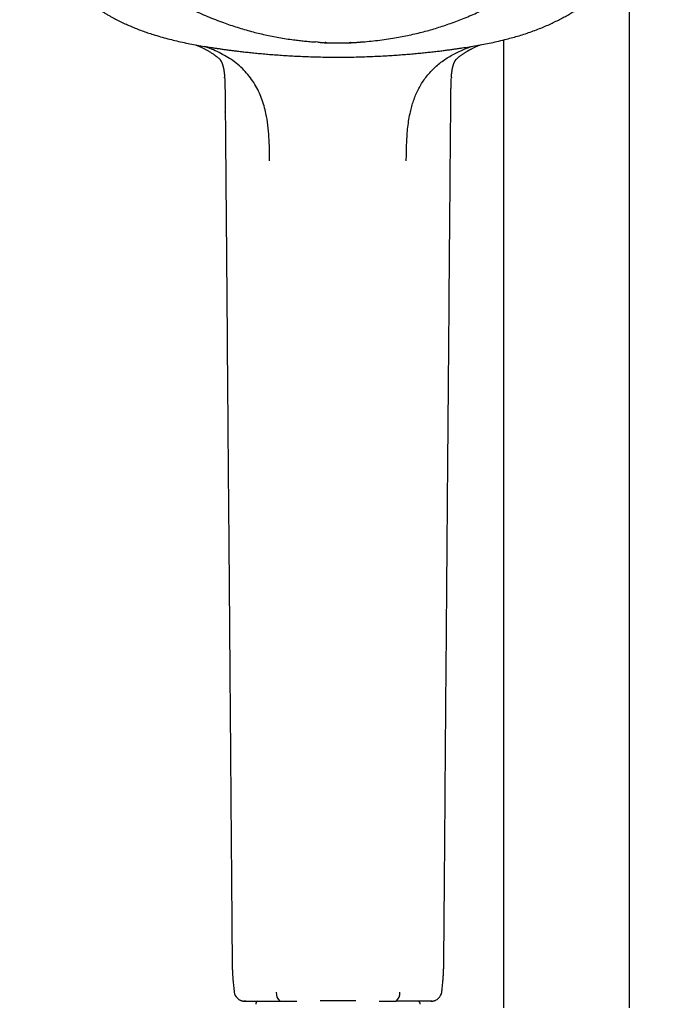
# Model space of a CAD drawing. Header units: millimetres. Extents: x 8 to 1577, y 12 to 2534.
# Tile 65 of 114: x 725 to 815, y 1960 to 2099. Entities that reach past the tile are written whole.
import ezdxf

# ---------------------------------------------------------------- set-up
doc = ezdxf.new("R2010")
doc.units = ezdxf.units.MM

msp = doc.modelspace()

# ---------------------------------------------------------------- linework, layer by layer
at = {"color": 7, "linetype": 'Continuous', "lineweight": 30}
for p, q in [((811, 1959.76), (811, 2108.17)), ((793.2, 2096.59), (793.2, 1959.76)), ((766.97, 2096.27), (766.62, 2096.3)), ((753.06, 2093.88), (753.07, 2093.86)), ((753.76, 2091.25), (753.76, 2091.35)), ((785.84, 2091.34), (785.84, 2091.25)), ((753.87, 2086.4), (753.87, 2086.41)), ((784.77, 1967.19), (784.77, 1967.19)), ((756.49, 1960.7), (756.49, 1960.7)), ((761.6, 1960.7), (761.6, 1960.7)), ((767.3, 1960.78), (772.3, 1960.78)), ((778.01, 1960.7), (778.01, 1960.7)), ((783.11, 1960.7), (783.11, 1960.7))]:
    msp.add_line(p, q, dxfattribs=at)
for centre, radius, start, end in [((756.62, 1962.19), 1.5, 187.6265, 264.9688), ((762.47, 1961.8), 1.4, 173.1584, 231.6527), ((777.14, 1961.8), 1.4, 308.3416, 6.8403), ((782.98, 1962.19), 1.5, 275.0317, 352.3746), ((758.67, 1960.28), 0.5, 122.2232, 182.4813), ((780.93, 1960.28), 0.5, 357.5187, 57.5852)]:
    msp.add_arc(centre, radius, start, end, dxfattribs=at)
for points, knots in [([(772.98, 2096.3), (773.39, 2096.33), (774.2, 2096.39), (775.42, 2096.52), (776.63, 2096.68), (777.78, 2096.86), (778.86, 2097.06), (779.88, 2097.27), (780.9, 2097.5), (781.89, 2097.75), (782.87, 2098.01), (783.82, 2098.3), (784.77, 2098.6), (785.73, 2098.93), (786.69, 2099.28), (787.67, 2099.67), (788.66, 2100.08), (789.64, 2100.52), (790.62, 2100.99), (791.58, 2101.47), (792.53, 2101.98), (793.58, 2102.57), (794.71, 2103.25), (795.92, 2104.04), (797.11, 2104.86), (798.24, 2105.7), (799.31, 2106.55), (800.26, 2107.35), (801.12, 2108.11), (801.89, 2108.83), (802.65, 2109.57), (803.39, 2110.33), (804.11, 2111.11), (804.89, 2111.99), (805.71, 2112.99), (806.58, 2114.1), (807.41, 2115.25), (808.18, 2116.39), (808.89, 2117.53), (809.51, 2118.58), (810.05, 2119.56), (810.53, 2120.49), (810.98, 2121.42), (811.41, 2122.37), (811.82, 2123.32), (812.24, 2124.4), (812.67, 2125.6), (813.09, 2126.92), (813.47, 2128.26), (813.8, 2129.57), (814.07, 2130.87), (814.28, 2132.05), (814.45, 2133.15), (814.57, 2134.17), (814.67, 2135.19), (814.74, 2136.22), (814.79, 2137.25), (814.81, 2138.39), (814.79, 2139.66), (814.73, 2141.04), (814.61, 2142.42), (814.46, 2143.76), (814.26, 2145.07), (814.04, 2146.25), (813.81, 2147.34), (813.57, 2148.34), (813.3, 2149.33), (813.01, 2150.32), (812.69, 2151.31), (812.3, 2152.4), (811.84, 2153.58), (811.29, 2154.87), (810.7, 2156.13), (810.08, 2157.35), (809.43, 2158.52), (808.81, 2159.57), (808.21, 2160.53), (807.63, 2161.39), (807.02, 2162.25), (806.4, 2163.09), (805.75, 2163.92), (805, 2164.83), (804.15, 2165.81), (803.18, 2166.85), (802.18, 2167.86), (801.16, 2168.82), (800.14, 2169.72), (799.18, 2170.52), (798.28, 2171.23), (797.42, 2171.87), (796.55, 2172.49), (795.67, 2173.09), (794.76, 2173.67), (793.74, 2174.3), (792.59, 2174.95), (791.31, 2175.63), (790.01, 2176.27), (788.71, 2176.86), (787.43, 2177.4), (786.24, 2177.85), (785.14, 2178.24), (784.11, 2178.58), (783.07, 2178.89), (782.02, 2179.18), (780.96, 2179.45), (779.77, 2179.72), (778.46, 2179.99), (777.01, 2180.23), (775.55, 2180.43), (774.12, 2180.58), (772.72, 2180.69), (771.45, 2180.74), (770.27, 2180.77), (769.18, 2180.77), (768.08, 2180.74), (766.99, 2180.69), (765.9, 2180.61), (764.68, 2180.5), (763.35, 2180.34), (761.9, 2180.12), (760.45, 2179.85), (759.05, 2179.55), (757.69, 2179.22), (756.47, 2178.87), (755.34, 2178.53), (754.32, 2178.19), (753.29, 2177.82), (752.28, 2177.44), (751.28, 2177.02), (750.17, 2176.54), (748.97, 2175.97), (747.68, 2175.31), (746.41, 2174.61), (745.19, 2173.89), (744.03, 2173.15), (742.99, 2172.45), (742.05, 2171.78), (741.2, 2171.13), (740.37, 2170.47), (739.55, 2169.79), (738.75, 2169.09), (737.87, 2168.29), (736.94, 2167.38), (735.95, 2166.36), (735, 2165.3), (734.1, 2164.24), (733.27, 2163.18), (732.51, 2162.16), (731.82, 2161.16), (731.17, 2160.18), (730.56, 2159.19), (730, 2158.22), (729.5, 2157.3), (729.05, 2156.42), (728.61, 2155.53), (728.21, 2154.64), (727.83, 2153.75), (727.48, 2152.87), (727.15, 2151.98), (726.84, 2151.07), (726.54, 2150.14), (726.25, 2149.13), (725.97, 2148.07), (725.71, 2146.95), (725.48, 2145.81), (725.29, 2144.73), (725.14, 2143.71), (725.02, 2142.73), (724.93, 2141.76), (724.86, 2140.79), (724.82, 2139.84), (724.8, 2138.9), (724.8, 2137.95), (724.82, 2137), (724.87, 2136.03), (724.95, 2135.03), (725.05, 2134.02), (725.18, 2133), (725.33, 2131.99), (725.51, 2130.97), (725.72, 2129.96), (725.98, 2128.84), (726.3, 2127.61), (726.71, 2126.28), (727.15, 2124.97), (727.63, 2123.69), (728.15, 2122.46), (728.65, 2121.36), (729.14, 2120.35), (729.62, 2119.43), (730.13, 2118.52), (730.65, 2117.62), (731.21, 2116.73), (731.85, 2115.75), (732.58, 2114.7), (733.43, 2113.57), (734.32, 2112.46), (735.22, 2111.41), (736.14, 2110.41), (737, 2109.53), (737.82, 2108.73), (738.6, 2108.01), (739.39, 2107.3), (740.21, 2106.62), (741.04, 2105.95), (741.99, 2105.23), (743.06, 2104.46), (744.26, 2103.66), (745.48, 2102.89), (746.71, 2102.18), (747.92, 2101.52), (749.09, 2100.94), (750.22, 2100.4), (751.33, 2099.91), (752.46, 2099.46), (753.54, 2099.05), (754.57, 2098.69), (755.56, 2098.37), (756.55, 2098.07), (757.54, 2097.79), (758.52, 2097.54), (759.49, 2097.32), (760.47, 2097.11), (761.47, 2096.92), (762.49, 2096.75), (763.44, 2096.62), (764.3, 2096.51), (765.07, 2096.43), (765.85, 2096.36), (766.36, 2096.32), (766.62, 2096.3)], [0, 0, 0, 0, 0.004426, 0.008853, 0.013292, 0.017731, 0.0215, 0.025269, 0.029046, 0.032823, 0.036443, 0.040063, 0.04369, 0.047318, 0.051123, 0.054931, 0.058875, 0.06282, 0.066765, 0.07073, 0.074696, 0.078662, 0.083974, 0.089285, 0.09462, 0.099955, 0.104906, 0.109861, 0.113806, 0.117751, 0.121695, 0.12566, 0.129627, 0.133592, 0.138904, 0.144216, 0.14955, 0.154885, 0.159836, 0.164791, 0.168736, 0.172681, 0.176625, 0.180591, 0.184557, 0.188522, 0.193834, 0.199146, 0.204481, 0.209815, 0.214766, 0.219722, 0.223666, 0.227611, 0.231556, 0.235521, 0.239487, 0.243453, 0.248764, 0.254076, 0.259411, 0.264746, 0.269696, 0.274652, 0.278596, 0.282541, 0.286486, 0.290451, 0.294417, 0.298383, 0.303695, 0.309007, 0.314341, 0.319676, 0.324627, 0.329582, 0.333527, 0.337472, 0.341416, 0.345382, 0.349348, 0.353313, 0.358625, 0.363937, 0.369271, 0.374606, 0.379557, 0.384512, 0.388457, 0.392402, 0.396346, 0.400312, 0.404278, 0.408243, 0.413555, 0.418867, 0.424202, 0.429536, 0.434487, 0.439443, 0.443387, 0.447332, 0.451277, 0.455242, 0.459208, 0.463174, 0.468486, 0.473797, 0.479132, 0.484467, 0.489418, 0.494373, 0.498317, 0.502262, 0.506207, 0.510172, 0.514138, 0.518104, 0.523416, 0.528728, 0.534062, 0.539397, 0.544348, 0.549303, 0.553248, 0.557193, 0.561137, 0.565103, 0.569069, 0.573034, 0.578346, 0.583658, 0.588993, 0.594327, 0.599278, 0.604234, 0.608178, 0.612123, 0.616067, 0.620033, 0.623999, 0.627964, 0.633276, 0.638588, 0.643923, 0.649258, 0.654208, 0.659164, 0.66359, 0.668016, 0.672456, 0.676895, 0.680664, 0.684433, 0.68821, 0.691986, 0.695607, 0.699227, 0.702854, 0.706482, 0.710287, 0.714095, 0.718521, 0.722947, 0.727387, 0.731826, 0.735595, 0.739364, 0.74314, 0.746917, 0.750537, 0.754158, 0.757785, 0.761412, 0.765218, 0.769026, 0.77297, 0.776915, 0.780859, 0.784825, 0.788791, 0.792756, 0.798068, 0.80338, 0.808715, 0.814049, 0.819, 0.823956, 0.8279, 0.831845, 0.83579, 0.839755, 0.843721, 0.847687, 0.852999, 0.85831, 0.863645, 0.86898, 0.873931, 0.878886, 0.882831, 0.886776, 0.89072, 0.894685, 0.898652, 0.902617, 0.907929, 0.913241, 0.918575, 0.92391, 0.928861, 0.933816, 0.938243, 0.942669, 0.947108, 0.951548, 0.955316, 0.959085, 0.962862, 0.966639, 0.970259, 0.973879, 0.977507, 0.981134, 0.98494, 0.988747, 0.991559, 0.99437, 0.997185, 1, 1, 1, 1]), ([(725.3, 2114.94), (725.31, 2114.89), (725.35, 2114.79), (725.41, 2114.63), (725.48, 2114.43), (725.57, 2114.2), (725.66, 2113.94), (725.77, 2113.67), (725.89, 2113.38), (726, 2113.09), (726.13, 2112.8), (726.25, 2112.53), (726.36, 2112.27), (726.46, 2112.04), (726.56, 2111.83), (726.66, 2111.62), (726.75, 2111.43), (726.83, 2111.28), (726.9, 2111.14), (726.97, 2111), (727.05, 2110.84), (727.15, 2110.64), (727.27, 2110.42), (727.41, 2110.18), (727.57, 2109.88), (727.78, 2109.52), (728.03, 2109.11), (728.29, 2108.68), (728.57, 2108.25), (728.82, 2107.89), (729.01, 2107.61), (729.15, 2107.42), (729.28, 2107.24), (729.39, 2107.09), (729.49, 2106.96), (729.57, 2106.86), (729.63, 2106.78), (729.68, 2106.71), (729.73, 2106.65), (729.77, 2106.6), (729.84, 2106.51), (729.93, 2106.4), (730.05, 2106.25), (730.19, 2106.08), (730.35, 2105.88), (730.54, 2105.67), (730.73, 2105.44), (730.94, 2105.21), (731.17, 2104.95), (731.43, 2104.68), (731.7, 2104.41), (732.03, 2104.08), (732.41, 2103.71), (732.84, 2103.32), (733.3, 2102.92), (733.8, 2102.51), (734.33, 2102.09), (734.83, 2101.72), (735.29, 2101.39), (735.7, 2101.11), (736.08, 2100.87), (736.45, 2100.63), (736.84, 2100.39), (737.24, 2100.16), (737.75, 2099.87), (738.37, 2099.54), (739.11, 2099.16), (739.85, 2098.81), (740.6, 2098.48), (741.33, 2098.18), (742.1, 2097.89), (742.88, 2097.61), (743.75, 2097.33), (744.7, 2097.04), (745.73, 2096.76), (746.76, 2096.5), (747.8, 2096.26), (748.85, 2096.05), (749.88, 2095.86), (750.89, 2095.68), (751.71, 2095.55), (752.37, 2095.45), (752.87, 2095.38), (753.39, 2095.3), (753.93, 2095.22), (754.51, 2095.15), (755.13, 2095.07), (755.8, 2094.99), (756.52, 2094.9), (757.31, 2094.82), (758.14, 2094.73), (759.01, 2094.65), (759.91, 2094.57), (760.86, 2094.5), (761.85, 2094.43), (762.88, 2094.36), (763.95, 2094.3), (765.05, 2094.25), (766.19, 2094.21), (767.36, 2094.18), (768.57, 2094.16), (769.38, 2094.16), (769.8, 2094.16)], [0, 0, 0, 0, 0.002683, 0.005986, 0.009941, 0.014567, 0.019878, 0.025883, 0.031589, 0.037817, 0.044132, 0.049981, 0.055361, 0.060269, 0.064702, 0.06949, 0.073548, 0.076875, 0.079576, 0.082506, 0.085858, 0.090333, 0.095241, 0.100548, 0.106254, 0.115096, 0.124432, 0.134057, 0.143972, 0.154177, 0.159039, 0.163755, 0.167926, 0.171544, 0.174606, 0.177112, 0.178966, 0.180441, 0.181883, 0.183316, 0.184792, 0.187894, 0.191613, 0.195951, 0.200909, 0.206491, 0.212053, 0.218132, 0.224727, 0.231836, 0.239434, 0.247045, 0.258633, 0.269748, 0.280397, 0.293945, 0.306693, 0.318658, 0.32985, 0.338748, 0.3471, 0.355359, 0.36392, 0.37279, 0.381964, 0.396981, 0.412708, 0.429111, 0.443641, 0.458602, 0.474001, 0.489827, 0.505601, 0.52589, 0.545781, 0.565292, 0.58579, 0.60589, 0.625545, 0.644626, 0.663265, 0.672606, 0.681891, 0.691636, 0.701991, 0.712957, 0.724531, 0.736715, 0.750819, 0.76566, 0.781236, 0.797548, 0.814596, 0.832383, 0.850915, 0.870195, 0.890224, 0.911005, 0.93215, 0.954028, 0.976643, 1, 1, 1, 1]), ([(769.8, 2094.16), (770.23, 2094.16), (771.09, 2094.16), (772.34, 2094.18), (773.56, 2094.22), (774.73, 2094.26), (775.86, 2094.31), (776.93, 2094.37), (777.93, 2094.44), (778.88, 2094.51), (779.79, 2094.58), (780.67, 2094.66), (781.5, 2094.74), (782.3, 2094.82), (783.06, 2094.9), (783.79, 2094.98), (784.48, 2095.07), (785.12, 2095.15), (785.73, 2095.23), (786.3, 2095.31), (786.83, 2095.39), (787.51, 2095.49), (788.35, 2095.62), (789.37, 2095.79), (790.41, 2095.98), (791.47, 2096.19), (792.55, 2096.43), (793.57, 2096.68), (794.53, 2096.94), (795.41, 2097.19), (796.31, 2097.47), (797.19, 2097.78), (798.06, 2098.1), (798.89, 2098.44), (799.68, 2098.78), (800.42, 2099.13), (801.12, 2099.48), (801.79, 2099.83), (802.42, 2100.19), (803, 2100.54), (803.53, 2100.87), (804, 2101.18), (804.46, 2101.5), (804.95, 2101.85), (805.45, 2102.23), (805.91, 2102.6), (806.32, 2102.94), (806.68, 2103.25), (807.05, 2103.58), (807.43, 2103.93), (807.8, 2104.3), (808.16, 2104.67), (808.5, 2105.03), (808.79, 2105.35), (809.05, 2105.65), (809.28, 2105.91), (809.47, 2106.14), (809.63, 2106.34), (809.75, 2106.49), (809.83, 2106.59), (809.89, 2106.67), (809.94, 2106.74), (810, 2106.81), (810.07, 2106.91), (810.16, 2107.03), (810.27, 2107.18), (810.4, 2107.35), (810.53, 2107.53), (810.68, 2107.74), (810.82, 2107.95), (810.97, 2108.16), (811.15, 2108.43), (811.36, 2108.77), (811.61, 2109.17), (811.84, 2109.55), (812.05, 2109.92), (812.25, 2110.27), (812.42, 2110.58), (812.54, 2110.82), (812.62, 2110.98), (812.68, 2111.08), (812.72, 2111.17), (812.77, 2111.26), (812.82, 2111.37), (812.88, 2111.5), (812.97, 2111.67), (813.07, 2111.88), (813.18, 2112.13), (813.31, 2112.42), (813.45, 2112.74), (813.61, 2113.11), (813.77, 2113.51), (813.94, 2113.95), (814.12, 2114.43), (814.24, 2114.76), (814.3, 2114.94)], [0, 0, 0, 0, 0.024327, 0.047851, 0.07058, 0.092516, 0.113664, 0.134027, 0.152509, 0.170297, 0.187392, 0.203807, 0.219541, 0.23459, 0.24895, 0.26262, 0.275597, 0.28788, 0.299267, 0.309982, 0.320026, 0.329684, 0.348572, 0.367836, 0.387621, 0.407945, 0.428765, 0.450034, 0.467046, 0.48436, 0.50199, 0.519889, 0.537406, 0.554376, 0.570401, 0.585887, 0.60079, 0.615072, 0.628704, 0.641666, 0.65396, 0.663811, 0.674389, 0.685697, 0.697747, 0.710548, 0.719345, 0.728477, 0.737949, 0.747769, 0.75793, 0.768264, 0.77759, 0.786029, 0.793575, 0.800237, 0.806024, 0.810943, 0.814996, 0.816889, 0.818593, 0.820303, 0.822045, 0.824285, 0.827217, 0.830841, 0.834769, 0.839277, 0.844251, 0.849212, 0.854107, 0.858936, 0.868152, 0.877119, 0.885835, 0.894152, 0.901773, 0.908689, 0.914883, 0.917283, 0.919464, 0.921425, 0.92317, 0.925268, 0.928159, 0.931844, 0.936323, 0.941595, 0.947648, 0.954474, 0.962066, 0.970421, 0.979531, 0.989392, 1, 1, 1, 1]), ([(749.68, 2095.9), (749.68, 2095.89), (749.7, 2095.89), (749.75, 2095.87), (749.83, 2095.84), (749.93, 2095.79), (750.07, 2095.74), (750.22, 2095.67), (750.38, 2095.6), (750.56, 2095.52), (750.74, 2095.43), (750.91, 2095.35), (751.08, 2095.26), (751.22, 2095.18), (751.34, 2095.12), (751.46, 2095.05), (751.61, 2094.96), (751.79, 2094.85), (751.97, 2094.73), (752.14, 2094.61), (752.28, 2094.51), (752.38, 2094.44), (752.45, 2094.39), (752.52, 2094.34), (752.58, 2094.29), (752.67, 2094.22), (752.77, 2094.13), (752.88, 2094.04), (752.99, 2093.95), (753.06, 2093.89), (753.09, 2093.86)], [0, 0, 0, 0, 0.002014, 0.016141, 0.034688, 0.063186, 0.098757, 0.140165, 0.181913, 0.231134, 0.279869, 0.328163, 0.375427, 0.415608, 0.447279, 0.475495, 0.519528, 0.578127, 0.633867, 0.686108, 0.733713, 0.760632, 0.783215, 0.801447, 0.820851, 0.848959, 0.885073, 0.924149, 0.962355, 1, 1, 1, 1]), ([(760.14, 2079.52), (760.14, 2080.08), (760.12, 2081.19), (760.06, 2082.87), (759.91, 2084.54), (759.67, 2086.01), (759.36, 2087.27), (759.02, 2088.32), (758.59, 2089.34), (758.07, 2090.33), (757.43, 2091.26), (756.69, 2092.14), (755.87, 2092.94), (754.97, 2093.66), (754, 2094.28), (752.98, 2094.83), (751.96, 2095.29), (751.26, 2095.55), (750.94, 2095.68)], [0, 0, 0, 0, 0.082143, 0.164306, 0.246646, 0.328884, 0.383453, 0.437824, 0.492252, 0.547179, 0.603189, 0.660382, 0.718028, 0.775371, 0.832496, 0.889976, 0.948079, 1, 1, 1, 1]), ([(766.97, 2096.27), (767, 2096.27), (767.07, 2096.26), (767.18, 2096.26), (767.28, 2096.25), (767.38, 2096.24), (767.47, 2096.24), (767.56, 2096.23), (767.69, 2096.22), (767.83, 2096.21), (767.98, 2096.2), (768.1, 2096.2), (768.16, 2096.2), (768.2, 2096.2)], [0, 0, 0, 0, 0.071729, 0.143517, 0.215043, 0.285977, 0.356025, 0.424937, 0.492521, 0.64351, 0.775654, 0.893017, 1, 1, 1, 1]), ([(768.2, 2096.2), (768.18, 2096.2), (768.16, 2096.2), (768.12, 2096.2), (768.08, 2096.21), (768.04, 2096.22), (768.02, 2096.23), (768.01, 2096.23)], [0, 0, 0, 0, 0.167078, 0.415571, 0.62844, 0.882052, 1, 1, 1, 1]), ([(768.02, 2096.24), (768.04, 2096.23), (768.11, 2096.2), (768.17, 2096.21), (768.21, 2096.22)], [0, 0, 0, 0, 0.359531, 1, 1, 1, 1]), ([(768.2, 2096.21), (768.21, 2096.21), (768.21, 2096.21), (768.21, 2096.22), (768.21, 2096.22)], [0, 0, 0, 0, 0.8607479, 1, 1, 1, 1]), ([(768.2, 2096.2), (768.42, 2096.19), (768.95, 2096.18), (769.49, 2096.17), (769.8, 2096.17)], [0, 0, 0, 0, 0.409512, 1, 1, 1, 1]), ([(769.8, 2096.17), (770.15, 2096.17), (770.69, 2096.18), (771.22, 2096.2), (771.4, 2096.2)], [0, 0, 0, 0, 0.662943, 1, 1, 1, 1]), ([(771.39, 2096.22), (771.43, 2096.21), (771.5, 2096.2), (771.56, 2096.23), (771.59, 2096.24)], [0, 0, 0, 0, 0.640806, 1, 1, 1, 1]), ([(771.39, 2096.22), (771.39, 2096.22), (771.39, 2096.21), (771.4, 2096.21), (771.4, 2096.21)], [0, 0, 0, 0, 0.140281, 1, 1, 1, 1]), ([(771.41, 2096.2), (771.44, 2096.2), (771.52, 2096.2), (771.63, 2096.2), (771.73, 2096.21), (771.81, 2096.21), (771.9, 2096.22), (771.99, 2096.22), (772.13, 2096.23), (772.31, 2096.24), (772.53, 2096.26), (772.75, 2096.28), (772.91, 2096.29), (772.98, 2096.29)], [0, 0, 0, 0, 0.099613, 0.213218, 0.263897, 0.31812, 0.376228, 0.438523, 0.505237, 0.628159, 0.753291, 0.878119, 1, 1, 1, 1]), ([(771.59, 2096.23), (771.57, 2096.23), (771.54, 2096.21), (771.49, 2096.2), (771.44, 2096.2), (771.42, 2096.2), (771.41, 2096.2)], [0, 0, 0, 0, 0.2431374, 0.5770815, 0.8279294, 1, 1, 1, 1]), ([(779.46, 2079.52), (779.46, 2079.89), (779.47, 2080.64), (779.5, 2081.75), (779.55, 2082.87), (779.64, 2083.98), (779.78, 2085.09), (779.96, 2086.1), (780.18, 2087), (780.41, 2087.8), (780.69, 2088.58), (781.02, 2089.34), (781.4, 2090.08), (781.85, 2090.79), (782.35, 2091.48), (782.91, 2092.13), (783.53, 2092.74), (784.18, 2093.31), (784.88, 2093.82), (785.6, 2094.28), (786.36, 2094.69), (787.15, 2095.07), (787.92, 2095.4), (788.43, 2095.59), (788.67, 2095.68)], [0, 0, 0, 0, 0.054754, 0.109503, 0.164279, 0.219148, 0.274064, 0.328851, 0.369797, 0.410613, 0.451371, 0.492212, 0.53333, 0.574971, 0.617361, 0.66034, 0.703574, 0.746717, 0.789596, 0.832438, 0.875483, 0.918907, 0.962531, 1, 1, 1, 1]), ([(786.51, 2093.86), (786.52, 2093.87), (786.54, 2093.89), (786.6, 2093.94), (786.68, 2094.01), (786.79, 2094.1), (786.9, 2094.2), (787.03, 2094.3), (787.16, 2094.4), (787.3, 2094.5), (787.44, 2094.6), (787.58, 2094.69), (787.72, 2094.79), (787.86, 2094.88), (787.99, 2094.95), (788.08, 2095.01), (788.15, 2095.05), (788.21, 2095.08), (788.25, 2095.11), (788.31, 2095.14), (788.39, 2095.19), (788.49, 2095.24), (788.63, 2095.31), (788.79, 2095.4), (788.97, 2095.49), (789.21, 2095.59), (789.48, 2095.72), (789.74, 2095.82), (789.89, 2095.88), (789.93, 2095.9)], [0, 0, 0, 0, 0.017895, 0.040559, 0.069308, 0.104783, 0.144757, 0.185443, 0.22679, 0.268786, 0.311421, 0.354683, 0.398581, 0.441233, 0.476867, 0.505103, 0.524903, 0.538131, 0.549298, 0.565556, 0.587015, 0.613706, 0.651945, 0.697631, 0.74886, 0.799, 0.88453, 0.964834, 1, 1, 1, 1]), ([(753.09, 2093.86), (753.09, 2093.86), (753.09, 2093.85), (753.1, 2093.85), (753.1, 2093.84), (753.11, 2093.84), (753.11, 2093.83), (753.11, 2093.82), (753.12, 2093.82), (753.13, 2093.81), (753.13, 2093.8), (753.14, 2093.79), (753.15, 2093.78), (753.15, 2093.77), (753.16, 2093.77), (753.16, 2093.76), (753.17, 2093.74), (753.18, 2093.73), (753.19, 2093.72), (753.19, 2093.71), (753.2, 2093.7), (753.21, 2093.69), (753.21, 2093.68), (753.22, 2093.67), (753.23, 2093.65), (753.24, 2093.64), (753.24, 2093.63), (753.25, 2093.62), (753.26, 2093.61), (753.26, 2093.6), (753.27, 2093.58), (753.28, 2093.57), (753.29, 2093.55), (753.29, 2093.54), (753.3, 2093.53), (753.3, 2093.52), (753.31, 2093.51), (753.31, 2093.5), (753.32, 2093.49), (753.32, 2093.47), (753.33, 2093.46), (753.34, 2093.44), (753.34, 2093.43), (753.35, 2093.42), (753.36, 2093.41), (753.36, 2093.39), (753.37, 2093.37), (753.38, 2093.35), (753.39, 2093.33), (753.39, 2093.31), (753.4, 2093.3), (753.41, 2093.28), (753.41, 2093.27), (753.42, 2093.25), (753.43, 2093.22), (753.44, 2093.2), (753.45, 2093.18), (753.45, 2093.16), (753.46, 2093.15), (753.46, 2093.13), (753.47, 2093.11), (753.47, 2093.1), (753.48, 2093.08), (753.49, 2093.06), (753.49, 2093.04), (753.5, 2093.02), (753.5, 2093.01), (753.51, 2092.99), (753.51, 2092.98), (753.52, 2092.95), (753.53, 2092.92), (753.54, 2092.88), (753.54, 2092.86), (753.55, 2092.83), (753.56, 2092.81), (753.56, 2092.78), (753.57, 2092.76), (753.58, 2092.73), (753.58, 2092.7), (753.59, 2092.68), (753.59, 2092.66), (753.6, 2092.63), (753.61, 2092.61), (753.61, 2092.58), (753.62, 2092.55), (753.62, 2092.52), (753.63, 2092.49), (753.63, 2092.47), (753.64, 2092.45), (753.64, 2092.42), (753.65, 2092.39), (753.65, 2092.36), (753.66, 2092.33), (753.66, 2092.31), (753.66, 2092.29), (753.67, 2092.27), (753.67, 2092.24), (753.68, 2092.2), (753.68, 2092.17), (753.69, 2092.14), (753.69, 2092.11), (753.69, 2092.08), (753.7, 2092.05), (753.7, 2092.01), (753.71, 2091.97), (753.71, 2091.94), (753.72, 2091.92), (753.72, 2091.89), (753.72, 2091.87), (753.72, 2091.83), (753.73, 2091.8), (753.73, 2091.76), (753.73, 2091.73), (753.74, 2091.71), (753.74, 2091.68), (753.74, 2091.65), (753.74, 2091.62), (753.75, 2091.58), (753.75, 2091.55), (753.75, 2091.52), (753.75, 2091.51), (753.75, 2091.49), (753.75, 2091.48), (753.76, 2091.45), (753.76, 2091.4), (753.76, 2091.36), (753.76, 2091.34)], [0, 0, 0, 0, 0.01128, 0.021995, 0.031172, 0.037527, 0.043886, 0.050563, 0.058905, 0.068862, 0.078075, 0.086072, 0.09315, 0.100364, 0.107788, 0.1161, 0.126655, 0.137652, 0.146697, 0.15456, 0.161175, 0.16815, 0.175852, 0.185122, 0.195518, 0.20452, 0.212784, 0.220342, 0.227785, 0.235717, 0.245414, 0.25672, 0.26696, 0.275094, 0.281971, 0.288197, 0.294343, 0.300995, 0.309605, 0.319601, 0.330082, 0.339523, 0.346903, 0.353701, 0.360552, 0.369253, 0.379272, 0.391296, 0.402423, 0.411019, 0.418043, 0.424494, 0.430977, 0.439814, 0.451879, 0.462818, 0.471661, 0.478172, 0.484253, 0.490451, 0.496248, 0.503541, 0.511558, 0.519715, 0.526629, 0.531828, 0.536085, 0.542017, 0.548398, 0.556894, 0.567309, 0.580799, 0.589689, 0.597228, 0.605263, 0.613339, 0.622786, 0.632994, 0.641308, 0.648216, 0.65495, 0.662263, 0.670623, 0.68061, 0.690475, 0.698406, 0.705092, 0.711499, 0.718337, 0.726368, 0.736099, 0.745119, 0.752376, 0.758802, 0.764749, 0.770774, 0.778001, 0.789649, 0.800506, 0.809276, 0.816174, 0.823038, 0.832135, 0.844628, 0.855547, 0.863329, 0.869464, 0.875571, 0.882858, 0.891723, 0.901879, 0.911189, 0.918451, 0.924544, 0.930764, 0.937731, 0.946034, 0.955305, 0.96149, 0.966278, 0.970725, 0.972905, 0.975949, 0.980181, 0.988757, 1, 1, 1, 1]), ([(785.84, 2091.34), (785.84, 2091.35), (785.84, 2091.38), (785.84, 2091.42), (785.85, 2091.46), (785.85, 2091.49), (785.85, 2091.52), (785.85, 2091.55), (785.86, 2091.57), (785.86, 2091.59), (785.86, 2091.61), (785.86, 2091.63), (785.86, 2091.66), (785.87, 2091.69), (785.87, 2091.73), (785.87, 2091.76), (785.87, 2091.79), (785.88, 2091.8), (785.88, 2091.82), (785.88, 2091.84), (785.88, 2091.87), (785.88, 2091.9), (785.89, 2091.93), (785.89, 2091.96), (785.9, 2091.99), (785.9, 2092.01), (785.9, 2092.03), (785.9, 2092.06), (785.91, 2092.08), (785.91, 2092.11), (785.92, 2092.14), (785.92, 2092.17), (785.92, 2092.19), (785.92, 2092.2), (785.93, 2092.22), (785.93, 2092.24), (785.93, 2092.26), (785.94, 2092.29), (785.94, 2092.32), (785.95, 2092.35), (785.95, 2092.38), (785.96, 2092.4), (785.96, 2092.41), (785.96, 2092.43), (785.97, 2092.45), (785.97, 2092.48), (785.98, 2092.5), (785.98, 2092.53), (785.99, 2092.55), (785.99, 2092.57), (785.99, 2092.58), (786, 2092.6), (786, 2092.62), (786.01, 2092.65), (786.01, 2092.68), (786.02, 2092.7), (786.02, 2092.72), (786.03, 2092.74), (786.03, 2092.75), (786.03, 2092.77), (786.04, 2092.79), (786.05, 2092.81), (786.05, 2092.83), (786.06, 2092.86), (786.06, 2092.88), (786.07, 2092.91), (786.08, 2092.93), (786.08, 2092.95), (786.09, 2092.98), (786.1, 2093.01), (786.11, 2093.04), (786.12, 2093.06), (786.12, 2093.08), (786.13, 2093.1), (786.14, 2093.13), (786.15, 2093.15), (786.16, 2093.18), (786.16, 2093.2), (786.17, 2093.22), (786.18, 2093.24), (786.18, 2093.25), (786.19, 2093.27), (786.2, 2093.3), (786.21, 2093.32), (786.22, 2093.33), (786.22, 2093.35), (786.23, 2093.36), (786.23, 2093.37), (786.24, 2093.38), (786.24, 2093.4), (786.25, 2093.42), (786.26, 2093.44), (786.27, 2093.45), (786.27, 2093.46), (786.28, 2093.48), (786.29, 2093.49), (786.29, 2093.51), (786.3, 2093.52), (786.31, 2093.54), (786.32, 2093.56), (786.33, 2093.57), (786.34, 2093.59), (786.35, 2093.61), (786.36, 2093.62), (786.36, 2093.64), (786.37, 2093.65), (786.38, 2093.66), (786.38, 2093.66), (786.38, 2093.67), (786.39, 2093.68), (786.4, 2093.7), (786.42, 2093.72), (786.43, 2093.74), (786.43, 2093.74), (786.43, 2093.74), (786.44, 2093.75), (786.45, 2093.77), (786.45, 2093.78), (786.46, 2093.79), (786.47, 2093.8), (786.47, 2093.81), (786.48, 2093.81), (786.48, 2093.82), (786.49, 2093.82), (786.49, 2093.83), (786.5, 2093.84), (786.5, 2093.84), (786.51, 2093.85), (786.51, 2093.86), (786.51, 2093.86), (786.51, 2093.86), (786.51, 2093.86), (786.51, 2093.86)], [0, 0, 0, 0, 0.009682, 0.016907, 0.021806, 0.026944, 0.03358, 0.039593, 0.044124, 0.048575, 0.053004, 0.057604, 0.063608, 0.071499, 0.080053, 0.088037, 0.094144, 0.099211, 0.10411, 0.10908, 0.116163, 0.124628, 0.134208, 0.142853, 0.149834, 0.156283, 0.162293, 0.168688, 0.176213, 0.185221, 0.193716, 0.200436, 0.206154, 0.211002, 0.215732, 0.220465, 0.226653, 0.235306, 0.245191, 0.253679, 0.260213, 0.265557, 0.27081, 0.275459, 0.281761, 0.289711, 0.297943, 0.305671, 0.311703, 0.31701, 0.322159, 0.327425, 0.33421, 0.342241, 0.351226, 0.359992, 0.366522, 0.371382, 0.376143, 0.3809, 0.386982, 0.394344, 0.402788, 0.411997, 0.419849, 0.427739, 0.435231, 0.443416, 0.452988, 0.464433, 0.474948, 0.483258, 0.490911, 0.498874, 0.507934, 0.519148, 0.530167, 0.539264, 0.547283, 0.554279, 0.561557, 0.570661, 0.581477, 0.591508, 0.60017, 0.606973, 0.613248, 0.619608, 0.627083, 0.636451, 0.646834, 0.657468, 0.666867, 0.67467, 0.682479, 0.690751, 0.70001, 0.714578, 0.728289, 0.739325, 0.74817, 0.75696, 0.769695, 0.786045, 0.795681, 0.802935, 0.808555, 0.814162, 0.81994, 0.827541, 0.839003, 0.849718, 0.859076, 0.867253, 0.874723, 0.881661, 0.891486, 0.904154, 0.915919, 0.925077, 0.931861, 0.936569, 0.941277, 0.946981, 0.954773, 0.964156, 0.972925, 0.980705, 0.987782, 0.993462, 0.998878, 1, 1, 1, 1]), ([(753.77, 2091.26), (753.78, 2091.11), (753.79, 2090.83), (753.81, 2090.42), (753.82, 2090.08), (753.82, 2089.81), (753.83, 2089.6), (753.83, 2089.42), (753.83, 2089.27), (753.84, 2089.17), (753.84, 2089.1), (753.84, 2089.06), (753.84, 2089), (753.84, 2088.93), (753.84, 2088.82), (753.84, 2088.68), (753.85, 2088.49), (753.85, 2088.26), (753.85, 2087.97), (753.86, 2087.64), (753.86, 2087.27), (753.86, 2086.85), (753.86, 2086.56), (753.87, 2086.4)], [0, 0, 0, 0, 0.090808, 0.176246, 0.256506, 0.302288, 0.346162, 0.383975, 0.414077, 0.436465, 0.447732, 0.455063, 0.463929, 0.479436, 0.501585, 0.530379, 0.565818, 0.615563, 0.674356, 0.742197, 0.819087, 0.905023, 1, 1, 1, 1]), ([(785.74, 2086.4), (785.74, 2086.55), (785.74, 2086.82), (785.74, 2087.22), (785.75, 2087.58), (785.75, 2087.9), (785.75, 2088.18), (785.75, 2088.42), (785.76, 2088.62), (785.76, 2088.79), (785.76, 2088.92), (785.76, 2089.01), (785.76, 2089.07), (785.77, 2089.14), (785.77, 2089.24), (785.77, 2089.39), (785.77, 2089.59), (785.78, 2089.84), (785.79, 2090.13), (785.8, 2090.46), (785.81, 2090.84), (785.83, 2091.11), (785.83, 2091.25)], [0, 0, 0, 0, 0.089144, 0.170447, 0.243905, 0.309515, 0.367277, 0.417191, 0.459259, 0.493481, 0.51986, 0.538396, 0.549092, 0.557746, 0.579128, 0.610598, 0.65194, 0.702644, 0.762774, 0.832374, 0.911453, 1, 1, 1, 1]), ([(753.87, 2086.41), (753.87, 2085.49), (753.89, 2083.18), (753.92, 2079.47), (753.96, 2075.27), (753.99, 2071.08), (754.03, 2066.9), (754.06, 2062.75), (754.1, 2058.62), (754.13, 2054.48), (754.16, 2050.06), (754.2, 2045.35), (754.24, 2040.35), (754.28, 2035.33), (754.32, 2030.3), (754.37, 2025.26), (754.42, 2018.9), (754.48, 2011.24), (754.55, 2002.28), (754.62, 1993.32), (754.69, 1984.36), (754.76, 1975.65), (754.81, 1969.93), (754.83, 1967.19)], [0, 0, 0, 0, 0.022977, 0.058226, 0.093469, 0.128706, 0.163933, 0.198524, 0.233141, 0.267841, 0.302679, 0.344393, 0.38634, 0.42846, 0.470693, 0.51298, 0.555261, 0.630613, 0.7058, 0.7809, 0.85599, 0.9311, 1, 1, 1, 1]), ([(784.77, 1967.19), (784.81, 1971.47), (784.88, 1980.29), (784.98, 1993.64), (785.09, 2007.25), (785.2, 2020.85), (785.32, 2035.86), (785.46, 2052.27), (785.6, 2069.59), (785.69, 2080.97), (785.74, 2086.41)], [0, 0, 0, 0, 0.107761, 0.221798, 0.335909, 0.450054, 0.564192, 0.713601, 0.862923, 1, 1, 1, 1]), ([(754.83, 1967.19), (754.83, 1966.97), (754.83, 1966.54), (754.84, 1965.88), (754.86, 1965.23), (754.89, 1964.5), (754.95, 1963.7), (755.03, 1962.83), (755.1, 1962.25), (755.14, 1961.96)], [0, 0, 0, 0, 0.125281, 0.250407, 0.375279, 0.499985, 0.66633, 0.832999, 1, 1, 1, 1]), ([(754.83, 1967.19), (754.83, 1967.19), (754.83, 1967.19), (754.83, 1967.19), (754.83, 1967.19)], [0, 0, 0, 0, 0.286362, 1, 1, 1, 1]), ([(784.47, 1961.99), (784.5, 1962.19), (784.55, 1962.61), (784.61, 1963.24), (784.67, 1963.9), (784.71, 1964.56), (784.74, 1965.22), (784.76, 1965.87), (784.77, 1966.53), (784.77, 1966.97), (784.77, 1967.19)], [0, 0, 0, 0, 0.115521, 0.241973, 0.36811, 0.494091, 0.620181, 0.746531, 0.873174, 1, 1, 1, 1]), ([(784.47, 1961.99), (784.47, 1961.99), (784.47, 1961.99), (784.47, 1961.99), (784.46, 1961.99)], [0, 0, 0, 0, 0.382707, 1, 1, 1, 1]), ([(755.88, 1960.89), (755.9, 1960.88), (755.94, 1960.85), (756.01, 1960.82), (756.09, 1960.79), (756.18, 1960.76), (756.28, 1960.73), (756.39, 1960.71), (756.46, 1960.7), (756.49, 1960.7)], [0, 0, 0, 0, 0.168155, 0.31897, 0.453336, 0.576683, 0.730559, 0.877629, 1, 1, 1, 1]), ([(756.49, 1960.7), (756.5, 1960.7), (756.51, 1960.7), (756.54, 1960.7), (756.58, 1960.7), (756.63, 1960.7), (756.69, 1960.7), (756.75, 1960.7), (756.8, 1960.7), (756.83, 1960.7)], [0, 0, 0, 0, 0.168121, 0.327815, 0.479101, 0.621961, 0.756402, 0.882407, 1, 1, 1, 1]), ([(756.75, 1960.7), (756.73, 1960.7), (756.66, 1960.7), (756.58, 1960.7), (756.51, 1960.7), (756.5, 1960.7), (756.49, 1960.7)], [0, 0, 0, 0, 0.150259, 0.452749, 0.723667, 1, 1, 1, 1]), ([(756.49, 1960.7), (756.49, 1960.7), (756.49, 1960.7), (756.49, 1960.7), (756.49, 1960.7)], [0, 0, 0, 0, 0.262356, 1, 1, 1, 1]), ([(757.16, 1960.7), (757.2, 1960.7), (757.27, 1960.7), (757.38, 1960.7), (757.51, 1960.7), (757.64, 1960.7), (757.78, 1960.7), (757.93, 1960.7), (758.07, 1960.7), (758.23, 1960.7), (758.41, 1960.7), (758.61, 1960.7), (758.84, 1960.7), (759.09, 1960.7), (759.26, 1960.7), (759.35, 1960.7)], [0, 0, 0, 0, 0.069772, 0.139589, 0.209479, 0.27947, 0.349555, 0.419695, 0.489903, 0.549962, 0.628264, 0.712423, 0.80242, 0.898273, 1, 1, 1, 1]), ([(759.35, 1960.7), (759.35, 1960.7), (759.41, 1960.7), (759.52, 1960.7), (759.72, 1960.7), (759.94, 1960.7), (760.19, 1960.7), (760.46, 1960.7), (760.73, 1960.7), (761.03, 1960.7), (761.32, 1960.7), (761.51, 1960.7), (761.6, 1960.7)], [0, 0, 0, 0, 0.000024, 0.116236, 0.232873, 0.349384, 0.465423, 0.577691, 0.69036, 0.802619, 0.914327, 1, 1, 1, 1]), ([(761.6, 1960.7), (761.83, 1960.7), (762.29, 1960.7), (763, 1960.7), (763.56, 1960.7), (763.89, 1960.7), (763.98, 1960.7)], [0, 0, 0, 0, 0.297004, 0.594668, 0.892332, 1, 1, 1, 1]), ([(775.61, 1960.7), (775.65, 1960.7), (775.98, 1960.7), (776.6, 1960.7), (777.36, 1960.7), (777.82, 1960.7), (778.01, 1960.7)], [0, 0, 0, 0, 0.047374, 0.405803, 0.764234, 1, 1, 1, 1]), ([(780.25, 1960.7), (780.25, 1960.7), (780.2, 1960.7), (780.12, 1960.7), (780, 1960.7), (779.9, 1960.7), (779.79, 1960.7), (779.62, 1960.7), (779.4, 1960.7), (779.14, 1960.7), (778.91, 1960.7), (778.72, 1960.7), (778.57, 1960.7), (778.4, 1960.7), (778.22, 1960.7), (778.08, 1960.7), (778.01, 1960.7)], [0, 0, 0, 0, 0.000016, 0.115226, 0.173107, 0.230957, 0.290653, 0.350382, 0.471025, 0.581976, 0.693269, 0.750124, 0.806937, 0.864756, 0.922601, 1, 1, 1, 1]), ([(783.11, 1960.7), (783.1, 1960.7), (783.08, 1960.7), (783.02, 1960.7), (782.93, 1960.7), (782.8, 1960.7), (782.62, 1960.7), (782.39, 1960.7), (782.12, 1960.7), (781.81, 1960.7), (781.46, 1960.7), (781.08, 1960.7), (780.68, 1960.7), (780.39, 1960.7), (780.25, 1960.7)], [0, 0, 0, 0, 0.083206, 0.166307, 0.249313, 0.33231, 0.415444, 0.498887, 0.58246, 0.66595, 0.749437, 0.832954, 0.91649, 1, 1, 1, 1]), ([(782.94, 1960.7), (782.97, 1960.7), (783.03, 1960.7), (783.09, 1960.7), (783.11, 1960.7), (783.11, 1960.7)], [0, 0, 0, 0, 0.295391, 0.644789, 1, 1, 1, 1]), ([(783.11, 1960.7), (783.15, 1960.7), (783.24, 1960.71), (783.37, 1960.74), (783.5, 1960.78), (783.57, 1960.81), (783.61, 1960.83)], [0, 0, 0, 0, 0.198106, 0.433691, 0.69822, 1, 1, 1, 1]), ([(783.12, 1960.7), (783.12, 1960.7), (783.12, 1960.7), (783.11, 1960.7), (783.11, 1960.7)], [0, 0, 0, 0, 0.061703, 1, 1, 1, 1])]:
    msp.add_open_spline(points, degree=3, knots=knots, dxfattribs=at)
msp.add_open_spline([(756.82, 1960.7), (756.87, 1960.7), (756.97, 1960.7), (757.09, 1960.7), (757.16, 1960.7)], degree=3, dxfattribs=at)

doc.saveas('drawing.dxf')
